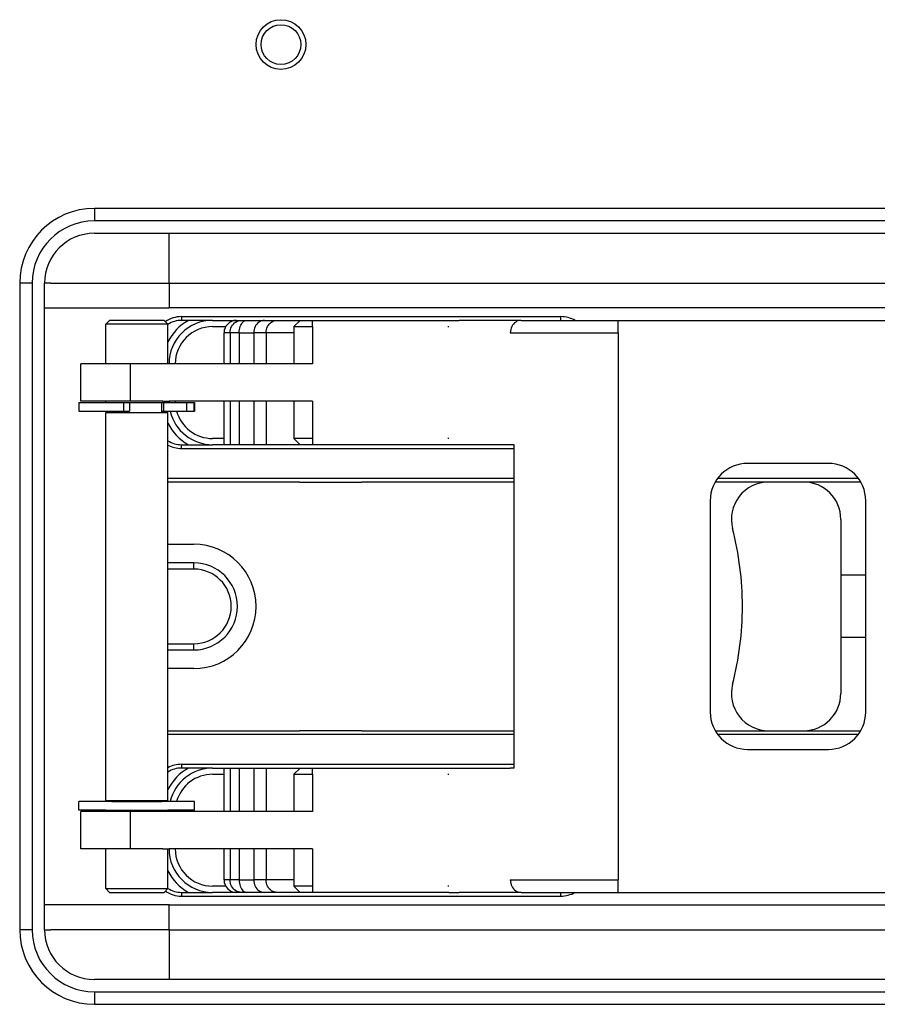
# Model space of a CAD drawing. Extents: x -1765 to 4890, y -3431 to 1272.
# Tile 82 of 111: x 899 to 968, y -1651 to -1572. Entities that reach past the tile are written whole.
import ezdxf

# ---------------------------------------------------------------- set-up
doc = ezdxf.new("R2010")
doc.units = 0
doc.layers.get('0').update_dxf_attribs({"linetype": 'CONTINUOUS'})

# ---------------------------------------------------------------- blocks, each defined once
blk = doc.blocks.new('Z_STAGE_PLATE__494', base_point=(1059, -1648.879))
at = {"color": 1, "linetype": 'CONTINUOUS'}
for p, q in [((905, -1588.879), (911, -1588.879)), ((911, -1588.879), (921.5, -1588.879)), ((911, -1592.879), (911, -1588.879)), ((921.5, -1588.879), (923.5, -1588.879)), ((923.5, -1588.879), (924, -1588.879)), ((924, -1588.879), (924.5, -1588.879)), ((924.5, -1588.879), (926.5, -1588.879)), ((926.5, -1588.879), (953, -1588.879)), ((953, -1588.879), (955, -1588.879)), ((955, -1588.879), (956, -1588.879)), ((956, -1588.879), (958, -1588.879)), ((958, -1588.879), (1002, -1588.879)), ((901, -1594.879), (901, -1592.879)), ((901.5, -1592.879), (901, -1592.879)), ((901.5, -1592.879), (911, -1592.879)), ((911, -1592.879), (911, -1594.879)), ((911, -1592.879), (921.5, -1592.879)), ((921.5, -1592.879), (922, -1592.879)), ((922, -1592.879), (926, -1592.879)), ((926, -1592.879), (926.437, -1592.879)), ((926.437, -1592.879), (926.5, -1592.879)), ((926.5, -1592.879), (953, -1592.879)), ((953, -1592.879), (953.5, -1592.879)), ((953.5, -1592.879), (957.5, -1592.879)), ((957.5, -1592.879), (957.937, -1592.879)), ((957.937, -1592.879), (958, -1592.879)), ((958, -1592.879), (1002, -1592.879)), ((901, -1594.879), (911, -1594.879)), ((901, -1642.879), (901, -1594.879)), ((1049, -1594.879), (911, -1594.879)), ((912, -1595.579), (912, -1595.879)), ((912, -1595.579), (942.5, -1595.579)), ((914.5, -1595.879), (912, -1595.879)), ((914.5, -1595.879), (916.423, -1595.879)), ((916.423, -1595.879), (916.836, -1595.879)), ((916.836, -1595.879), (917.243, -1595.879)), ((917.243, -1595.879), (918.674, -1595.879)), ((918.674, -1595.879), (919.674, -1595.879)), ((919.674, -1595.879), (921.545, -1595.879)), ((921.545, -1595.879), (922.545, -1595.879)), ((922.545, -1595.879), (926.504, -1595.879)), ((926.504, -1595.879), (927.5, -1595.879)), ((927.5, -1595.879), (933.412, -1595.879)), ((933.412, -1595.879), (933.5, -1595.879)), ((933.5, -1595.879), (934.33, -1595.879)), ((939.3, -1595.879), (934.33, -1595.879)), ((939.3, -1595.879), (942.5, -1595.879)), ((942.5, -1595.879), (942.5, -1595.579)), ((912, -1606.179), (912, -1605.879)), ((912, -1605.879), (914.5, -1605.879)), ((912, -1606.179), (938.741, -1606.179)), ((915.423, -1605.879), (914.5, -1605.879)), ((915.908, -1605.879), (915.423, -1605.879)), ((916.638, -1605.879), (915.908, -1605.879)), ((917.808, -1605.879), (916.638, -1605.879)), ((918.808, -1605.879), (917.808, -1605.879)), ((921.545, -1605.879), (918.808, -1605.879)), ((922.545, -1605.879), (921.545, -1605.879)), ((927.004, -1605.879), (922.545, -1605.879)), ((928, -1605.879), (927.004, -1605.879)), ((933.412, -1605.879), (928, -1605.879)), ((933.464, -1605.879), (933.412, -1605.879)), ((933.5, -1605.879), (933.464, -1605.879)), ((938.434, -1605.879), (933.5, -1605.879)), ((938.741, -1605.879), (938.434, -1605.879)), ((910.912, -1608.579), (938.741, -1608.579)), ((913.995, -1608.879), (910.912, -1608.879)), ((921.5, -1608.879), (913.995, -1608.879)), ((921.5, -1608.879), (926.5, -1608.879)), ((938.741, -1608.879), (926.5, -1608.879)), ((955.5, -1608.879), (954.902, -1608.879)), ((955.1, -1608.579), (966.4, -1608.579)), ((959.198, -1608.879), (955.5, -1608.879)), ((962, -1608.879), (959.198, -1608.879)), ((966.598, -1608.879), (962, -1608.879)), ((910.912, -1628.879), (914.095, -1628.879)), ((938.741, -1629.179), (910.912, -1629.179)), ((914.095, -1628.879), (921.5, -1628.879)), ((926.5, -1628.879), (921.5, -1628.879)), ((926.5, -1628.879), (938.741, -1628.879)), ((954.902, -1628.879), (956, -1628.879)), ((966.4, -1629.179), (955.1, -1629.179)), ((956, -1628.879), (959.198, -1628.879)), ((959.198, -1628.879), (962, -1628.879)), ((962, -1628.879), (966.598, -1628.879)), ((912, -1631.579), (912, -1631.879)), ((912, -1631.579), (938.741, -1631.579)), ((914.5, -1631.879), (912, -1631.879)), ((914.5, -1631.879), (915.423, -1631.879)), ((915.423, -1631.879), (915.908, -1631.879)), ((915.908, -1631.879), (916.638, -1631.879)), ((916.638, -1631.879), (917.808, -1631.879)), ((917.808, -1631.879), (918.808, -1631.879)), ((918.808, -1631.879), (921.545, -1631.879)), ((921.545, -1631.879), (922.545, -1631.879)), ((922.545, -1631.879), (927.004, -1631.879)), ((927.004, -1631.879), (928, -1631.879)), ((928, -1631.879), (933.412, -1631.879)), ((933.412, -1631.879), (933.464, -1631.879)), ((933.464, -1631.879), (933.5, -1631.879)), ((933.5, -1631.879), (938.434, -1631.879)), ((938.741, -1631.879), (938.434, -1631.879)), ((912, -1641.879), (912, -1642.179)), ((912, -1641.879), (914.5, -1641.879)), ((912, -1642.179), (942.5, -1642.179)), ((916.423, -1641.879), (914.5, -1641.879)), ((916.836, -1641.879), (916.423, -1641.879)), ((917.243, -1641.879), (916.836, -1641.879)), ((918.674, -1641.879), (917.243, -1641.879)), ((919.674, -1641.879), (918.674, -1641.879)), ((921.545, -1641.879), (919.674, -1641.879)), ((922.545, -1641.879), (921.545, -1641.879)), ((926.504, -1641.879), (922.545, -1641.879)), ((927.5, -1641.879), (926.504, -1641.879)), ((933.412, -1641.879), (927.5, -1641.879)), ((933.5, -1641.879), (933.412, -1641.879)), ((933.5, -1641.879), (934.33, -1641.879)), ((939.3, -1641.879), (934.33, -1641.879)), ((939.3, -1641.879), (942.5, -1641.879)), ((942.5, -1642.179), (942.5, -1641.879)), ((911, -1642.879), (901, -1642.879)), ((901, -1644.879), (901, -1642.879)), ((911, -1642.879), (1049, -1642.879)), ((911, -1644.879), (911, -1642.879)), ((901, -1644.879), (901.5, -1644.879)), ((911, -1644.879), (901.5, -1644.879)), ((911, -1644.879), (911, -1648.879)), ((911, -1644.879), (921.5, -1644.879)), ((921.5, -1644.879), (922, -1644.879)), ((922, -1644.879), (926, -1644.879)), ((926, -1644.879), (926.5, -1644.879)), ((926.5, -1644.879), (953, -1644.879)), ((953, -1644.879), (953.5, -1644.879)), ((953.5, -1644.879), (957.5, -1644.879)), ((957.5, -1644.879), (958, -1644.879)), ((958, -1644.879), (1002, -1644.879)), ((911, -1648.879), (905, -1648.879)), ((921.5, -1648.879), (911, -1648.879)), ((923.5, -1648.879), (921.5, -1648.879)), ((924, -1648.879), (923.5, -1648.879)), ((924.5, -1648.879), (924, -1648.879)), ((926.5, -1648.879), (924.5, -1648.879)), ((953, -1648.879), (926.5, -1648.879)), ((955, -1648.879), (953, -1648.879)), ((956, -1648.879), (955, -1648.879)), ((958, -1648.879), (956, -1648.879)), ((1002, -1648.879), (958, -1648.879))]:
    blk.add_line(p, q, dxfattribs=at)
for centre, radius, start, end in [((905, -1592.879), 4, 90, 180), ((912, -1597.879), 2.3, 90, 124.16325), ((912, -1597.879), 2, 90, 122.97197), ((942.5, -1597.879), 2.3, 60.40815, 90), ((912, -1603.879), 2, -122.97197, -90), ((912, -1603.879), 2.3, -118.24497, -90), ((912, -1633.879), 2.3, 90, 118.24497), ((912, -1633.879), 2, 90, 122.97197), ((912, -1639.879), 2.3, -124.16325, -90), ((912, -1639.879), 2, -122.97197, -90), ((942.5, -1639.879), 2.3, -90, -60.40815), ((905, -1644.879), 4, 180, -90)]:
    blk.add_arc(centre, radius, start, end, dxfattribs=at)
blk = doc.blocks.new('PIN_E7018-23703_1__495', base_point=(1038.5, -1648.879))
at = {"color": 1, "linetype": 'CONTINUOUS'}
for p, q in [((1033.5, -1644.879), (1034, -1644.879)), ((1034, -1644.879), (1038, -1644.879)), ((1038, -1644.879), (1038.5, -1644.879)), ((1035.5, -1648.879), (1033.5, -1648.879)), ((1038.5, -1648.879), (1036.5, -1648.879))]:
    blk.add_line(p, q, dxfattribs=at)
blk = doc.blocks.new('PIN_E7018-23703_2__496', base_point=(1007, -1648.879))
at = {"color": 1, "linetype": 'CONTINUOUS'}
for p, q in [((1002, -1644.879), (1002.5, -1644.879)), ((1002.5, -1644.879), (1006.5, -1644.879)), ((1006.5, -1644.879), (1007, -1644.879)), ((1004, -1648.879), (1002, -1648.879)), ((1007, -1648.879), (1005, -1648.879))]:
    blk.add_line(p, q, dxfattribs=at)
blk = doc.blocks.new('PIN_E7018-23703_3__497', base_point=(958, -1648.879))
at = {"color": 1, "linetype": 'CONTINUOUS'}
for p, q in [((953, -1644.879), (953.5, -1644.879)), ((953.5, -1644.879), (957.5, -1644.879)), ((957.5, -1644.879), (958, -1644.879)), ((955, -1648.879), (953, -1648.879)), ((958, -1648.879), (956, -1648.879))]:
    blk.add_line(p, q, dxfattribs=at)
blk = doc.blocks.new('PIN_E7018-23703_4__498', base_point=(926.5, -1648.879))
at = {"color": 1, "linetype": 'CONTINUOUS'}
for p, q in [((921.5, -1644.879), (922, -1644.879)), ((922, -1644.879), (926, -1644.879)), ((926, -1644.879), (926.5, -1644.879)), ((923.5, -1648.879), (921.5, -1648.879)), ((926.5, -1648.879), (924.5, -1648.879))]:
    blk.add_line(p, q, dxfattribs=at)
blk = doc.blocks.new('PIN_E7018-23703_6__499', base_point=(958, -1612.379))
at = {"color": 1, "linetype": 'CONTINUOUS'}
for p, q in [((953, -1588.879), (955, -1588.879)), ((956, -1588.879), (958, -1588.879)), ((953, -1592.879), (953.5, -1592.879)), ((953.5, -1592.879), (957.5, -1592.879)), ((957.5, -1592.879), (957.937, -1592.879)), ((957.937, -1592.879), (958, -1592.879))]:
    blk.add_line(p, q, dxfattribs=at)
blk = doc.blocks.new('PIN_E7018-23703_7__500', base_point=(1007, -1592.879))
at = {"color": 1, "linetype": 'CONTINUOUS'}
for p, q in [((1002, -1588.879), (1004, -1588.879)), ((1005, -1588.879), (1007, -1588.879)), ((1002, -1592.879), (1002.5, -1592.879)), ((1002.5, -1592.879), (1006.5, -1592.879)), ((1006.5, -1592.879), (1006.937, -1592.879)), ((1006.937, -1592.879), (1007, -1592.879))]:
    blk.add_line(p, q, dxfattribs=at)
blk = doc.blocks.new('PIN_E7018-23703_8__501', base_point=(1038.5, -1592.879))
at = {"color": 1, "linetype": 'CONTINUOUS'}
for p, q in [((1033.5, -1588.879), (1035.5, -1588.879)), ((1036.5, -1588.879), (1038.5, -1588.879)), ((1033.5, -1592.879), (1034, -1592.879)), ((1034, -1592.879), (1038, -1592.879)), ((1038, -1592.879), (1038.437, -1592.879)), ((1038.437, -1592.879), (1038.5, -1592.879))]:
    blk.add_line(p, q, dxfattribs=at)
blk = doc.blocks.new('PIN_E7018-23703_5__502', base_point=(926.5, -1592.879))
at = {"color": 1, "linetype": 'CONTINUOUS'}
for p, q in [((921.5, -1588.879), (923.5, -1588.879)), ((924.5, -1588.879), (926.5, -1588.879)), ((921.5, -1592.879), (922, -1592.879)), ((922, -1592.879), (926, -1592.879)), ((926, -1592.879), (926.437, -1592.879)), ((926.437, -1592.879), (926.5, -1592.879))]:
    blk.add_line(p, q, dxfattribs=at)
blk = doc.blocks.new('LATCHPINS__503', base_point=(1038.5, -1648.879))
for name, p in [('PIN_E7018-23703_5__502', (926.5, -1592.879)), ('PIN_E7018-23703_6__499', (958, -1612.379)), ('PIN_E7018-23703_7__500', (1007, -1592.879)), ('PIN_E7018-23703_8__501', (1038.5, -1592.879)), ('PIN_E7018-23703_4__498', (926.5, -1648.879)), ('PIN_E7018-23703_3__497', (958, -1648.879)), ('PIN_E7018-23703_2__496', (1007, -1648.879)), ('PIN_E7018-23703_1__495', (1038.5, -1648.879))]:
    blk.add_blockref(name, p)
blk = doc.blocks.new('RETAIN_RING_DIN6799-4__504', base_point=(913.062, -1635.279))
at = {"color": 1, "linetype": 'CONTINUOUS'}
for p, q in [((906.412, -1634.579), (903.762, -1634.579)), ((903.762, -1635.279), (903.762, -1634.579)), ((906.412, -1634.579), (910.412, -1634.579)), ((913.062, -1634.579), (910.412, -1634.579)), ((913.062, -1635.279), (913.062, -1634.579)), ((905.912, -1635.279), (903.762, -1635.279)), ((905.912, -1635.279), (905.969, -1635.279)), ((905.969, -1635.279), (906.154, -1635.279)), ((906.154, -1635.279), (906.252, -1635.279)), ((906.252, -1635.279), (906.412, -1635.279)), ((906.412, -1635.279), (906.437, -1635.279)), ((906.437, -1635.279), (906.719, -1635.279)), ((906.719, -1635.279), (906.757, -1635.279)), ((906.757, -1635.279), (910.066, -1635.279)), ((910.066, -1635.279), (910.104, -1635.279)), ((910.104, -1635.279), (910.386, -1635.279)), ((910.386, -1635.279), (910.412, -1635.279)), ((910.412, -1635.279), (910.571, -1635.279)), ((910.571, -1635.279), (910.669, -1635.279)), ((910.669, -1635.279), (910.854, -1635.279)), ((910.854, -1635.279), (910.912, -1635.279)), ((913.062, -1635.279), (910.912, -1635.279))]:
    blk.add_line(p, q, dxfattribs=at)
blk = doc.blocks.new('RAIL_E7018-23701_2__505', base_point=(1024.912, -1605.879))
at = {"color": 1, "linetype": 'CONTINUOUS'}
for p, q in [((921.045, -1596.379), (921.545, -1595.879)), ((921.545, -1595.879), (922.545, -1595.879)), ((922.545, -1596.379), (922.545, -1595.879)), ((922.545, -1595.879), (926.504, -1595.879)), ((926.504, -1595.879), (927.5, -1595.879)), ((927.5, -1595.879), (933.412, -1595.879)), ((933.412, -1595.879), (933.5, -1595.879)), ((933.5, -1595.879), (934.33, -1595.879)), ((939.3, -1595.879), (934.33, -1595.879)), ((939.3, -1595.879), (942.5, -1595.879)), ((942.5, -1595.879), (947.094, -1595.879)), ((947.094, -1595.879), (995.412, -1595.879)), ((995.412, -1595.879), (1006.278, -1595.879)), ((1006.278, -1595.879), (1007.278, -1595.879)), ((921.045, -1596.379), (921.045, -1599.379)), ((921.045, -1596.379), (922.545, -1596.379)), ((922.545, -1596.379), (922.545, -1599.379)), ((933.412, -1596.379), (933.5, -1596.379)), ((907.912, -1599.379), (903.912, -1599.379)), ((903.912, -1602.379), (903.912, -1599.379)), ((907.912, -1602.379), (907.912, -1599.379)), ((910.5, -1599.379), (907.912, -1599.379)), ((911, -1599.379), (910.5, -1599.379)), ((911.5, -1599.379), (911, -1599.379)), ((921.045, -1599.379), (911.5, -1599.379)), ((922.545, -1599.379), (921.045, -1599.379)), ((1020.912, -1599.379), (1020.712, -1599.379)), ((1022.5, -1599.379), (1020.912, -1599.379)), ((1020.912, -1599.583), (1020.912, -1599.379)), ((1023, -1599.379), (1022.5, -1599.379)), ((1023.5, -1599.379), (1023, -1599.379)), ((1024.912, -1599.379), (1023.5, -1599.379)), ((1024.912, -1602.379), (1024.912, -1599.379)), ((907.912, -1602.379), (903.912, -1602.379)), ((910.5, -1602.379), (907.912, -1602.379)), ((910.5, -1602.379), (911, -1602.379)), ((911.5, -1602.379), (911, -1602.379)), ((921.045, -1602.379), (911.5, -1602.379)), ((922.545, -1602.379), (921.045, -1602.379)), ((921.045, -1602.379), (921.045, -1605.379)), ((922.545, -1602.379), (922.545, -1605.379)), ((1022.907, -1602.379), (1023, -1602.379)), ((1023.5, -1602.379), (1023, -1602.379)), ((1024.912, -1602.379), (1023.5, -1602.379)), ((922.545, -1605.379), (921.045, -1605.379)), ((921.045, -1605.379), (921.545, -1605.879)), ((922.545, -1605.379), (922.545, -1605.879)), ((933.5, -1605.379), (933.412, -1605.379)), ((972.884, -1605.379), (987.026, -1605.379)), ((922.545, -1605.879), (921.545, -1605.879)), ((927.004, -1605.879), (922.545, -1605.879)), ((928, -1605.879), (927.004, -1605.879)), ((933.412, -1605.879), (928, -1605.879)), ((933.464, -1605.879), (933.412, -1605.879)), ((933.5, -1605.879), (933.464, -1605.879)), ((938.434, -1605.879), (933.5, -1605.879)), ((938.741, -1605.879), (938.434, -1605.879)), ((987.183, -1605.879), (972.726, -1605.879))]:
    blk.add_line(p, q, dxfattribs=at)
blk = doc.blocks.new('RAIL_E7018-23701_1__506', base_point=(1024.912, -1641.879))
at = {"color": 1, "linetype": 'CONTINUOUS'}
for p, q in [((921.045, -1632.379), (921.545, -1631.879)), ((921.545, -1631.879), (922.545, -1631.879)), ((922.545, -1631.879), (927.004, -1631.879)), ((922.545, -1632.379), (922.545, -1631.879)), ((927.004, -1631.879), (928, -1631.879)), ((928, -1631.879), (933.412, -1631.879)), ((933.412, -1631.879), (933.464, -1631.879)), ((933.464, -1631.879), (933.5, -1631.879)), ((933.5, -1631.879), (938.434, -1631.879)), ((938.741, -1631.879), (938.434, -1631.879)), ((987.183, -1631.879), (972.726, -1631.879)), ((921.045, -1632.379), (921.045, -1635.379)), ((921.045, -1632.379), (922.545, -1632.379)), ((922.545, -1632.379), (922.545, -1635.379)), ((933.412, -1632.379), (933.5, -1632.379)), ((987.026, -1632.379), (972.884, -1632.379)), ((903.912, -1638.379), (903.912, -1635.379)), ((907.912, -1635.379), (903.912, -1635.379)), ((910.5, -1635.379), (907.912, -1635.379)), ((907.912, -1638.379), (907.912, -1635.379)), ((911, -1635.379), (910.5, -1635.379)), ((911.5, -1635.379), (911, -1635.379)), ((921.045, -1635.379), (911.5, -1635.379)), ((922.545, -1635.379), (921.045, -1635.379)), ((1023, -1635.379), (1022.907, -1635.379)), ((1023.5, -1635.379), (1023, -1635.379)), ((1024.912, -1635.379), (1023.5, -1635.379)), ((1024.912, -1638.379), (1024.912, -1635.379)), ((1020.912, -1638.379), (1020.912, -1638.175)), ((907.912, -1638.379), (903.912, -1638.379)), ((910.5, -1638.379), (907.912, -1638.379)), ((910.5, -1638.379), (911, -1638.379)), ((911.5, -1638.379), (911, -1638.379)), ((921.045, -1638.379), (911.5, -1638.379)), ((921.045, -1638.379), (921.045, -1641.379)), ((922.545, -1638.379), (921.045, -1638.379)), ((922.545, -1638.379), (922.545, -1641.379)), ((1020.912, -1638.379), (1020.712, -1638.379)), ((1022.5, -1638.379), (1020.912, -1638.379)), ((1022.5, -1638.379), (1023, -1638.379)), ((1023.5, -1638.379), (1023, -1638.379)), ((1024.912, -1638.379), (1023.5, -1638.379)), ((922.545, -1641.379), (921.045, -1641.379)), ((921.045, -1641.379), (921.545, -1641.879)), ((922.545, -1641.379), (922.545, -1641.879)), ((933.5, -1641.379), (933.412, -1641.379)), ((922.545, -1641.879), (921.545, -1641.879)), ((926.504, -1641.879), (922.545, -1641.879)), ((927.5, -1641.879), (926.504, -1641.879)), ((933.412, -1641.879), (927.5, -1641.879)), ((933.5, -1641.879), (933.412, -1641.879)), ((933.5, -1641.879), (934.33, -1641.879)), ((939.3, -1641.879), (934.33, -1641.879)), ((939.3, -1641.879), (942.5, -1641.879)), ((942.5, -1641.879), (947.094, -1641.879)), ((947.094, -1641.879), (995.412, -1641.879)), ((995.412, -1641.879), (1006.278, -1641.879)), ((1006.278, -1641.879), (1007.278, -1641.879))]:
    blk.add_line(p, q, dxfattribs=at)
blk = doc.blocks.new('RETAIN_RING_DIN6799-4__507', base_point=(913.062, -1603.179))
at = {"color": 1, "linetype": 'CONTINUOUS'}
for p, q in [((903.762, -1602.479), (905.912, -1602.479)), ((903.762, -1602.479), (903.762, -1603.179)), ((905.912, -1602.479), (906.412, -1602.479)), ((906.412, -1602.479), (906.431, -1602.479)), ((906.431, -1602.479), (906.734, -1602.479)), ((906.734, -1602.479), (906.997, -1602.479)), ((906.997, -1602.479), (907.255, -1602.479)), ((907.255, -1602.479), (907.346, -1602.479)), ((907.346, -1602.479), (907.382, -1602.479)), ((907.346, -1602.479), (907.346, -1603.179)), ((907.382, -1602.479), (907.487, -1602.479)), ((907.487, -1602.479), (907.504, -1602.479)), ((907.504, -1602.479), (907.665, -1602.479)), ((907.665, -1602.479), (907.838, -1602.479)), ((907.838, -1602.479), (909.839, -1602.479)), ((907.838, -1602.479), (907.838, -1603.179)), ((909.839, -1602.479), (909.903, -1602.479)), ((909.903, -1602.479), (909.93, -1602.479)), ((909.93, -1602.479), (910.034, -1602.479)), ((910.034, -1602.479), (910.411, -1602.479)), ((910.411, -1602.479), (910.412, -1602.479)), ((910.412, -1602.479), (910.548, -1602.479)), ((910.548, -1602.479), (910.912, -1602.479)), ((910.548, -1602.479), (910.548, -1603.179)), ((910.912, -1602.479), (912.411, -1602.479)), ((912.411, -1602.479), (912.411, -1603.179)), ((912.411, -1602.479), (912.985, -1602.479)), ((912.985, -1602.479), (912.985, -1603.179)), ((912.985, -1602.479), (913.062, -1602.479)), ((913.062, -1602.479), (913.062, -1603.179)), ((903.762, -1603.179), (906.412, -1603.179)), ((906.412, -1603.179), (907.346, -1603.179)), ((907.346, -1603.179), (907.838, -1603.179)), ((910.412, -1603.179), (910.548, -1603.179)), ((910.548, -1603.179), (912.411, -1603.179)), ((912.411, -1603.179), (912.985, -1603.179)), ((912.985, -1603.179), (913.062, -1603.179))]:
    blk.add_line(p, q, dxfattribs=at)
blk = doc.blocks.new('PIN_E7018-23702_2__512', base_point=(910.912, -1641.879))
at = {"color": 1, "linetype": 'CONTINUOUS'}
for p, q in [((905.912, -1596.179), (906.212, -1595.879)), ((905.912, -1599.379), (905.912, -1596.179)), ((910.912, -1596.179), (905.912, -1596.179)), ((910.612, -1595.879), (906.212, -1595.879)), ((910.912, -1596.179), (910.612, -1595.879)), ((910.912, -1599.379), (910.912, -1596.179)), ((905.912, -1602.479), (905.912, -1602.379)), ((905.912, -1602.479), (906.412, -1602.479)), ((906.412, -1602.479), (906.431, -1602.479)), ((906.431, -1602.479), (906.734, -1602.479)), ((906.734, -1602.479), (906.997, -1602.479)), ((906.997, -1602.479), (907.255, -1602.479)), ((907.255, -1602.479), (907.346, -1602.479)), ((907.346, -1602.479), (907.382, -1602.479)), ((907.382, -1602.479), (907.487, -1602.479)), ((907.487, -1602.479), (907.504, -1602.479)), ((907.504, -1602.479), (907.665, -1602.479)), ((907.665, -1602.479), (907.838, -1602.479)), ((907.838, -1602.479), (909.839, -1602.479)), ((909.839, -1602.479), (909.903, -1602.479)), ((909.903, -1602.479), (909.93, -1602.479)), ((909.93, -1602.479), (910.034, -1602.479)), ((910.034, -1602.479), (910.411, -1602.479)), ((910.411, -1602.479), (910.412, -1602.479)), ((910.412, -1602.479), (910.548, -1602.479)), ((910.412, -1603.279), (910.412, -1602.479)), ((910.548, -1602.479), (910.912, -1602.479)), ((910.912, -1602.479), (910.912, -1602.379)), ((905.912, -1634.479), (905.912, -1603.279)), ((905.912, -1603.279), (906.412, -1603.279)), ((906.412, -1603.279), (906.412, -1603.179)), ((906.412, -1603.279), (910.412, -1603.279)), ((910.412, -1603.279), (910.912, -1603.279)), ((910.912, -1634.479), (910.912, -1603.279)), ((905.912, -1634.479), (906.412, -1634.479)), ((906.412, -1634.479), (910.412, -1634.479)), ((906.412, -1634.579), (906.412, -1634.479)), ((910.412, -1634.479), (910.912, -1634.479)), ((910.412, -1634.579), (910.412, -1634.479)), ((905.912, -1635.279), (905.969, -1635.279)), ((905.912, -1635.379), (905.912, -1635.279)), ((905.969, -1635.279), (906.154, -1635.279)), ((906.154, -1635.279), (906.252, -1635.279)), ((906.252, -1635.279), (906.412, -1635.279)), ((906.412, -1635.279), (906.437, -1635.279)), ((906.437, -1635.279), (906.719, -1635.279)), ((906.719, -1635.279), (906.757, -1635.279)), ((906.757, -1635.279), (910.066, -1635.279)), ((910.066, -1635.279), (910.104, -1635.279)), ((910.104, -1635.279), (910.386, -1635.279)), ((910.386, -1635.279), (910.412, -1635.279)), ((910.412, -1635.279), (910.571, -1635.279)), ((910.571, -1635.279), (910.669, -1635.279)), ((910.669, -1635.279), (910.854, -1635.279)), ((910.854, -1635.279), (910.912, -1635.279)), ((910.912, -1635.379), (910.912, -1635.279)), ((905.912, -1641.579), (905.912, -1638.379)), ((910.912, -1641.579), (910.912, -1638.379)), ((905.912, -1641.579), (910.912, -1641.579)), ((905.912, -1641.579), (906.212, -1641.879)), ((906.212, -1641.879), (910.612, -1641.879)), ((910.912, -1641.579), (910.612, -1641.879))]:
    blk.add_line(p, q, dxfattribs=at)
blk = doc.blocks.new('LEVER_E7018-25001__513', base_point=(1024.241, -1641.879))
at = {"color": 1, "linetype": 'CONTINUOUS'}
for p, q in [((916.423, -1595.879), (916.836, -1595.879)), ((916.836, -1595.879), (917.243, -1595.879)), ((917.243, -1595.879), (918.674, -1595.879)), ((918.674, -1595.879), (919.674, -1595.879)), ((919.674, -1595.879), (921.545, -1595.879)), ((921.545, -1595.879), (922.545, -1595.879)), ((922.545, -1595.879), (926.504, -1595.879)), ((926.504, -1595.879), (927.5, -1595.879)), ((927.5, -1595.879), (933.412, -1595.879)), ((933.412, -1595.879), (933.5, -1595.879)), ((933.5, -1595.879), (934.33, -1595.879)), ((939.3, -1595.879), (934.33, -1595.879)), ((939.3, -1595.879), (942.5, -1595.879)), ((942.5, -1595.879), (947.094, -1595.879)), ((947.094, -1595.879), (995.412, -1595.879)), ((947.094, -1596.879), (947.094, -1595.879)), ((995.412, -1595.879), (1006.278, -1595.879)), ((1006.278, -1595.879), (1007.278, -1595.879)), ((1007.278, -1595.879), (1012.241, -1595.879)), ((915.908, -1596.879), (915.423, -1596.879)), ((915.423, -1599.379), (915.423, -1596.879)), ((916.638, -1596.879), (915.908, -1596.879)), ((915.908, -1596.879), (915.908, -1599.379)), ((916.638, -1596.879), (917.808, -1596.879)), ((916.638, -1596.879), (916.638, -1599.379)), ((918.808, -1596.879), (917.808, -1596.879)), ((917.808, -1596.879), (917.808, -1599.379)), ((921.045, -1596.879), (918.808, -1596.879)), ((918.808, -1596.879), (918.808, -1599.379)), ((938.434, -1596.879), (947.094, -1596.879)), ((947.094, -1596.879), (947.094, -1640.879)), ((915.423, -1605.879), (915.423, -1602.379)), ((915.908, -1602.379), (915.908, -1605.879)), ((916.638, -1602.379), (916.638, -1605.879)), ((917.808, -1602.379), (917.808, -1605.879)), ((918.808, -1602.379), (918.808, -1605.879)), ((915.908, -1605.879), (915.423, -1605.879)), ((916.638, -1605.879), (915.908, -1605.879)), ((917.808, -1605.879), (916.638, -1605.879)), ((918.808, -1605.879), (917.808, -1605.879)), ((921.545, -1605.879), (918.808, -1605.879)), ((922.545, -1605.879), (921.545, -1605.879)), ((927.004, -1605.879), (922.545, -1605.879)), ((928, -1605.879), (927.004, -1605.879)), ((933.412, -1605.879), (928, -1605.879)), ((933.464, -1605.879), (933.412, -1605.879)), ((933.5, -1605.879), (933.464, -1605.879)), ((938.434, -1605.879), (933.5, -1605.879)), ((938.741, -1605.879), (938.434, -1605.879)), ((938.741, -1631.879), (938.741, -1605.879)), ((964, -1607.379), (957.5, -1607.379)), ((1002.409, -1607.379), (995.909, -1607.379)), ((1024.241, -1629.879), (1024.241, -1607.879)), ((954.5, -1610.379), (954.5, -1627.379)), ((967, -1627.379), (967, -1610.379)), ((992.909, -1627.379), (992.909, -1610.379)), ((1005.409, -1627.379), (1005.409, -1610.379)), ((957.5, -1630.379), (964, -1630.379)), ((995.909, -1630.379), (1002.409, -1630.379)), ((915.423, -1635.379), (915.423, -1631.879)), ((915.423, -1631.879), (915.908, -1631.879)), ((915.908, -1631.879), (915.908, -1635.379)), ((915.908, -1631.879), (916.638, -1631.879)), ((916.638, -1631.879), (916.638, -1635.379)), ((916.638, -1631.879), (917.808, -1631.879)), ((917.808, -1631.879), (917.808, -1635.379)), ((917.808, -1631.879), (918.808, -1631.879)), ((918.808, -1631.879), (918.808, -1635.379)), ((918.808, -1631.879), (921.545, -1631.879)), ((921.545, -1631.879), (922.545, -1631.879)), ((922.545, -1631.879), (927.004, -1631.879)), ((927.004, -1631.879), (928, -1631.879)), ((928, -1631.879), (933.412, -1631.879)), ((933.412, -1631.879), (933.464, -1631.879)), ((933.464, -1631.879), (933.5, -1631.879)), ((933.5, -1631.879), (938.434, -1631.879)), ((938.741, -1631.879), (938.434, -1631.879)), ((915.423, -1640.879), (915.423, -1638.379)), ((915.908, -1638.379), (915.908, -1640.879)), ((916.638, -1638.379), (916.638, -1640.879)), ((917.808, -1638.379), (917.808, -1640.879)), ((918.808, -1638.379), (918.808, -1640.879)), ((915.908, -1640.879), (915.423, -1640.879)), ((916.638, -1640.879), (915.908, -1640.879)), ((916.638, -1640.879), (917.808, -1640.879)), ((918.808, -1640.879), (917.808, -1640.879)), ((921.045, -1640.879), (918.808, -1640.879)), ((938.434, -1640.879), (947.094, -1640.879)), ((947.094, -1641.879), (947.094, -1640.879)), ((916.836, -1641.879), (916.423, -1641.879)), ((917.243, -1641.879), (916.836, -1641.879)), ((918.674, -1641.879), (917.243, -1641.879)), ((919.674, -1641.879), (918.674, -1641.879)), ((921.545, -1641.879), (919.674, -1641.879)), ((922.545, -1641.879), (921.545, -1641.879)), ((926.504, -1641.879), (922.545, -1641.879)), ((927.5, -1641.879), (926.504, -1641.879)), ((933.412, -1641.879), (927.5, -1641.879)), ((933.5, -1641.879), (933.412, -1641.879)), ((933.5, -1641.879), (934.33, -1641.879)), ((939.3, -1641.879), (934.33, -1641.879)), ((939.3, -1641.879), (942.5, -1641.879)), ((942.5, -1641.879), (947.094, -1641.879)), ((947.094, -1641.879), (995.412, -1641.879)), ((995.412, -1641.879), (1006.278, -1641.879)), ((1006.278, -1641.879), (1007.278, -1641.879)), ((1007.278, -1641.879), (1012.241, -1641.879))]:
    blk.add_line(p, q, dxfattribs=at)
for centre in [(979.955, -1607.879), (979.955, -1629.879)]:
    blk.add_circle(centre, 7.5, dxfattribs=at)
for centre, radius, start, end in [((916.423, -1596.879), 1, 90, 180), ((1012.241, -1607.879), 12, 0, 90), ((957.5, -1610.379), 3, 90, 180), ((964, -1610.379), 3, 0, 90), ((995.909, -1610.379), 3, 90, 180), ((1002.409, -1610.379), 3, 0, 90), ((957.5, -1627.379), 3, 180, -90), ((964, -1627.379), 3, -90, 0), ((995.909, -1627.379), 3, 180, -90), ((1002.409, -1627.379), 3, -90, 0), ((1012.241, -1629.879), 12, -90, 0), ((916.423, -1640.879), 1, 180, -90)]:
    blk.add_arc(centre, radius, start, end, dxfattribs=at)
for points in [[(915.908, -1596.879), (915.908, -1596.703), (915.951, -1596.531), (916.114, -1596.227), (916.231, -1596.101), (916.513, -1595.925), (916.673, -1595.879), (916.836, -1595.879)], [(916.638, -1596.879), (916.638, -1596.703), (916.666, -1596.531), (916.772, -1596.227), (916.848, -1596.101), (917.033, -1595.925), (917.137, -1595.879), (917.243, -1595.879)], [(918.674, -1595.879), (918.522, -1595.879), (918.373, -1595.925), (918.109, -1596.101), (918, -1596.227), (917.848, -1596.531), (917.808, -1596.703), (917.808, -1596.879)], [(918.808, -1596.879), (918.808, -1596.703), (918.848, -1596.531), (919, -1596.227), (919.109, -1596.101), (919.373, -1595.925), (919.522, -1595.879), (919.674, -1595.879)], [(939.3, -1595.879), (939.148, -1595.879), (938.998, -1595.925), (938.735, -1596.101), (938.626, -1596.227), (938.474, -1596.531), (938.434, -1596.703), (938.434, -1596.879)], [(916.836, -1641.879), (916.673, -1641.879), (916.513, -1641.833), (916.231, -1641.657), (916.114, -1641.531), (915.951, -1641.227), (915.908, -1641.054), (915.908, -1640.879)], [(916.638, -1640.879), (916.638, -1641.054), (916.666, -1641.227), (916.772, -1641.531), (916.848, -1641.657), (917.033, -1641.833), (917.137, -1641.879), (917.243, -1641.879)], [(917.808, -1640.879), (917.808, -1641.054), (917.848, -1641.227), (918, -1641.531), (918.109, -1641.657), (918.373, -1641.833), (918.522, -1641.879), (918.674, -1641.879)], [(919.674, -1641.879), (919.522, -1641.879), (919.373, -1641.833), (919.109, -1641.657), (919, -1641.531), (918.848, -1641.227), (918.808, -1641.054), (918.808, -1640.879)], [(938.434, -1640.879), (938.434, -1641.054), (938.474, -1641.227), (938.626, -1641.531), (938.735, -1641.657), (938.998, -1641.833), (939.148, -1641.879), (939.3, -1641.879)]]:
    blk.add_open_spline(points, degree=3, knots=[0, 0, 0, 0, 1, 1, 2, 2, 3, 3, 3, 3], dxfattribs=at)
blk = doc.blocks.new('CLAMP_ASSY__514', base_point=(1045.215, -1641.879))
for name, p in [('RAIL_E7018-23701_2__505', (1024.912, -1605.879)), ('PIN_E7018-23702_2__512', (910.912, -1641.879)), ('LEVER_E7018-25001__513', (1024.241, -1641.879)), ('RETAIN_RING_DIN6799-4__507', (913.062, -1603.179)), ('RAIL_E7018-23701_1__506', (1024.912, -1641.879)), ('RETAIN_RING_DIN6799-4__504', (913.062, -1635.279))]:
    blk.add_blockref(name, p)
blk = doc.blocks.new('LATCH_E7018-21201_2__516', base_point=(965, -1628.879))
at = {"color": 1, "linetype": 'CONTINUOUS'}
for p, q in [((913.995, -1608.879), (910.912, -1608.879)), ((921.5, -1608.879), (913.995, -1608.879)), ((921.5, -1608.879), (926.5, -1608.879)), ((938.741, -1608.879), (926.5, -1608.879)), ((955.5, -1608.879), (954.902, -1608.879)), ((959.198, -1608.879), (955.5, -1608.879)), ((962, -1608.879), (959.198, -1608.879)), ((965, -1611.879), (965, -1625.879)), ((910.912, -1613.879), (913, -1613.879)), ((913, -1615.379), (910.912, -1615.379)), ((913, -1615.879), (910.912, -1615.879)), ((913, -1615.879), (913, -1615.379)), ((910.912, -1621.879), (913, -1621.879)), ((910.912, -1622.379), (913, -1622.379)), ((913, -1622.379), (913, -1621.879)), ((913, -1623.879), (910.912, -1623.879)), ((910.912, -1628.879), (914.095, -1628.879)), ((914.095, -1628.879), (921.5, -1628.879)), ((926.5, -1628.879), (921.5, -1628.879)), ((926.5, -1628.879), (938.741, -1628.879)), ((954.902, -1628.879), (956, -1628.879)), ((956, -1628.879), (959.198, -1628.879)), ((959.198, -1628.879), (962, -1628.879))]:
    blk.add_line(p, q, dxfattribs=at)
for centre, radius, start, end in [((959.198, -1611.879), 3, 90, -165.52249), ((962, -1611.879), 3, 0, 90), ((932.087, -1618.879), 25, 0, 14.47751), ((913, -1618.879), 5, -90, 90), ((913, -1618.879), 3.5, -90, 90), ((913, -1618.879), 3, -90, 90), ((932.087, -1618.879), 25, -14.47751, 0), ((959.198, -1625.879), 3, 165.52249, -90), ((962, -1625.879), 3, -90, 0)]:
    blk.add_arc(centre, radius, start, end, dxfattribs=at)
blk = doc.blocks.new('DOWEL_PIN_5X50_DIN6325_517', base_point=(995, -1621.379))
at = {"color": 1, "linetype": 'CONTINUOUS'}
for p, q in [((967, -1616.379), (965, -1616.379)), ((995, -1616.379), (992.909, -1616.379)), ((967, -1621.379), (965, -1621.379)), ((995, -1621.379), (992.909, -1621.379))]:
    blk.add_line(p, q, dxfattribs=at)
blk = doc.blocks.new('LOCK_ASSY__518', base_point=(1053, -1628.879))
for name, p in [('LATCH_E7018-21201_2__516', (965, -1628.879)), ('DOWEL_PIN_5X50_DIN6325_517', (995, -1621.379))]:
    blk.add_blockref(name, p)
blk = doc.blocks.new('Z-STAGE_ASSY__519', base_point=(1059, -1648.879))
for name, p in [('Z_STAGE_PLATE__494', (1059, -1648.879)), ('LATCHPINS__503', (1038.5, -1648.879)), ('CLAMP_ASSY__514', (1045.215, -1641.879)), ('LOCK_ASSY__518', (1053, -1628.879))]:
    blk.add_blockref(name, p)
blk = doc.blocks.new('PLATE_E7018-27702__520', base_point=(1059, -1648.879))
at = {"color": 1, "linetype": 'CONTINUOUS'}
for p, q in [((905, -1588.879), (911, -1588.879)), ((911, -1588.879), (921.5, -1588.879)), ((921.5, -1588.879), (923.5, -1588.879)), ((923.5, -1588.879), (924, -1588.879)), ((924, -1588.879), (924.5, -1588.879)), ((924.5, -1588.879), (926.5, -1588.879)), ((926.5, -1588.879), (953, -1588.879)), ((953, -1588.879), (955, -1588.879)), ((955, -1588.879), (956, -1588.879)), ((956, -1588.879), (958, -1588.879)), ((958, -1588.879), (1002, -1588.879)), ((901, -1594.879), (901, -1592.879)), ((901.5, -1592.879), (901, -1592.879)), ((901, -1642.879), (901, -1594.879)), ((914.5, -1595.879), (916.423, -1595.879)), ((916.423, -1595.879), (916.836, -1595.879)), ((916.836, -1595.879), (917.243, -1595.879)), ((917.243, -1595.879), (918.674, -1595.879)), ((918.674, -1595.879), (919.674, -1595.879)), ((919.674, -1595.879), (921.545, -1595.879)), ((921.545, -1595.879), (922.545, -1595.879)), ((922.545, -1595.879), (926.504, -1595.879)), ((926.504, -1595.879), (927.5, -1595.879)), ((927.5, -1595.879), (933.412, -1595.879)), ((933.412, -1595.879), (933.5, -1595.879)), ((914.5, -1596.379), (915.557, -1596.379)), ((921.045, -1596.379), (922.545, -1596.379)), ((933.412, -1596.379), (933.5, -1596.379)), ((911, -1599.379), (910.5, -1599.379)), ((910.5, -1602.379), (911, -1602.379)), ((915.423, -1605.379), (914.5, -1605.379)), ((922.545, -1605.379), (921.045, -1605.379)), ((933.5, -1605.379), (933.412, -1605.379)), ((915.423, -1605.879), (914.5, -1605.879)), ((915.908, -1605.879), (915.423, -1605.879)), ((916.638, -1605.879), (915.908, -1605.879)), ((917.808, -1605.879), (916.638, -1605.879)), ((918.808, -1605.879), (917.808, -1605.879)), ((921.545, -1605.879), (918.808, -1605.879)), ((922.545, -1605.879), (921.545, -1605.879)), ((927.004, -1605.879), (922.545, -1605.879)), ((928, -1605.879), (927.004, -1605.879)), ((933.412, -1605.879), (928, -1605.879)), ((933.464, -1605.879), (933.412, -1605.879)), ((933.5, -1605.879), (933.464, -1605.879)), ((914.5, -1631.879), (915.423, -1631.879)), ((915.423, -1631.879), (915.908, -1631.879)), ((915.908, -1631.879), (916.638, -1631.879)), ((916.638, -1631.879), (917.808, -1631.879)), ((917.808, -1631.879), (918.808, -1631.879)), ((918.808, -1631.879), (921.545, -1631.879)), ((921.545, -1631.879), (922.545, -1631.879)), ((922.545, -1631.879), (927.004, -1631.879)), ((927.004, -1631.879), (928, -1631.879)), ((928, -1631.879), (933.412, -1631.879)), ((933.412, -1631.879), (933.464, -1631.879)), ((933.464, -1631.879), (933.5, -1631.879)), ((914.5, -1632.379), (915.423, -1632.379)), ((921.045, -1632.379), (922.545, -1632.379)), ((933.412, -1632.379), (933.5, -1632.379)), ((911, -1635.379), (910.5, -1635.379)), ((910.5, -1638.379), (911, -1638.379)), ((915.557, -1641.379), (914.5, -1641.379)), ((922.545, -1641.379), (921.045, -1641.379)), ((933.5, -1641.379), (933.412, -1641.379)), ((916.423, -1641.879), (914.5, -1641.879)), ((916.836, -1641.879), (916.423, -1641.879)), ((917.243, -1641.879), (916.836, -1641.879)), ((918.674, -1641.879), (917.243, -1641.879)), ((919.674, -1641.879), (918.674, -1641.879)), ((921.545, -1641.879), (919.674, -1641.879)), ((922.545, -1641.879), (921.545, -1641.879)), ((926.504, -1641.879), (922.545, -1641.879)), ((927.5, -1641.879), (926.504, -1641.879)), ((933.412, -1641.879), (927.5, -1641.879)), ((933.5, -1641.879), (933.412, -1641.879)), ((901, -1644.879), (901, -1642.879)), ((901, -1644.879), (901.5, -1644.879)), ((911, -1648.879), (905, -1648.879)), ((921.5, -1648.879), (911, -1648.879)), ((923.5, -1648.879), (921.5, -1648.879)), ((924, -1648.879), (923.5, -1648.879)), ((924.5, -1648.879), (924, -1648.879)), ((926.5, -1648.879), (924.5, -1648.879)), ((953, -1648.879), (926.5, -1648.879)), ((955, -1648.879), (953, -1648.879)), ((956, -1648.879), (955, -1648.879)), ((958, -1648.879), (956, -1648.879)), ((1002, -1648.879), (958, -1648.879))]:
    blk.add_line(p, q, dxfattribs=at)
for centre, radius, start, end in [((905, -1592.879), 4, 90, 180), ((914.5, -1599.379), 4, 118.95502, 153.78131), ((914.5, -1599.379), 3.5, 90, 180), ((914.5, -1599.379), 3, 90, 180), ((914.5, -1602.379), 3.5, 180, -178.36275), ((914.5, -1602.379), 3, 180, -178.08979), ((914.5, -1602.379), 4, -168.46304, -166.99712), ((914.5, -1602.379), 3.5, -166.78702, -90), ((914.5, -1602.379), 3, -164.53399, -90), ((914.5, -1602.379), 4, -153.78131, -118.95502), ((914.5, -1635.379), 4, 118.95502, 153.78131), ((914.5, -1635.379), 3.5, 90, 166.78702), ((914.5, -1635.379), 3, 90, 164.53399), ((914.5, -1635.379), 4, 166.99712, 168.46304), ((914.5, -1635.379), 3.5, 178.36275, 180), ((914.5, -1635.379), 3, 178.08979, 180), ((914.5, -1638.379), 3.5, 180, -90), ((914.5, -1638.379), 3, 180, -90), ((914.5, -1638.379), 4, -153.78131, -118.95502), ((905, -1644.879), 4, 180, -90)]:
    blk.add_arc(centre, radius, start, end, dxfattribs=at)
blk = doc.blocks.new('NEEDLE_BEARING_0509_3__521', base_point=(1039.5, -1641.379))
at = {"color": 1, "linetype": 'CONTINUOUS'}
blk.add_line((1039.5, -1641.379), (1032.5, -1641.379), dxfattribs=at)
blk = doc.blocks.new('NEEDLE_BEARING_0509_4__522', base_point=(927.5, -1605.379))
at = {"color": 1, "linetype": 'CONTINUOUS'}
for p, q in [((921.045, -1596.379), (922.545, -1596.379)), ((922.545, -1605.379), (921.045, -1605.379))]:
    blk.add_line(p, q, dxfattribs=at)
blk = doc.blocks.new('NEEDLE_BEARING_0509_1__523', base_point=(1039.5, -1596.379))
at = {"color": 1, "linetype": 'CONTINUOUS'}
blk.add_line((1032.5, -1596.379), (1039.5, -1596.379), dxfattribs=at)
blk = doc.blocks.new('DOWEL_PIN_5X22DIN6325__524', base_point=(1038.5, -1608.879))
at = {"color": 1, "linetype": 'CONTINUOUS'}
blk.add_line((1033.5, -1608.879), (1038.5, -1608.879), dxfattribs=at)
blk = doc.blocks.new('DOWEL_PIN_5X22DIN6325__525', base_point=(1038.5, -1628.879))
at = {"color": 1, "linetype": 'CONTINUOUS'}
blk.add_line((1038.5, -1628.879), (1033.5, -1628.879), dxfattribs=at)
blk = doc.blocks.new('DOWEL_PIN_5X22DIN6325__526', base_point=(926.5, -1608.879))
at = {"color": 1, "linetype": 'CONTINUOUS'}
blk.add_line((921.5, -1608.879), (926.5, -1608.879), dxfattribs=at)
blk = doc.blocks.new('NEEDLE_BEARING_0509_2__527', base_point=(927.5, -1641.379))
at = {"color": 1, "linetype": 'CONTINUOUS'}
for p, q in [((921.045, -1632.379), (922.545, -1632.379)), ((922.545, -1641.379), (921.045, -1641.379))]:
    blk.add_line(p, q, dxfattribs=at)
blk = doc.blocks.new('DOWEL_PIN_5X22DIN6325__528', base_point=(926.5, -1628.879))
at = {"color": 1, "linetype": 'CONTINUOUS'}
blk.add_line((926.5, -1628.879), (921.5, -1628.879), dxfattribs=at)
blk = doc.blocks.new('BEARING_PARTS__529', base_point=(1039.5, -1641.379))
for name, p in [('NEEDLE_BEARING_0509_4__522', (927.5, -1605.379)), ('NEEDLE_BEARING_0509_1__523', (1039.5, -1596.379)), ('DOWEL_PIN_5X22DIN6325__526', (926.5, -1608.879)), ('DOWEL_PIN_5X22DIN6325__524', (1038.5, -1608.879)), ('DOWEL_PIN_5X22DIN6325__528', (926.5, -1628.879)), ('DOWEL_PIN_5X22DIN6325__525', (1038.5, -1628.879)), ('NEEDLE_BEARING_0509_2__527', (927.5, -1641.379)), ('NEEDLE_BEARING_0509_3__521', (1039.5, -1641.379))]:
    blk.add_blockref(name, p)
blk = doc.blocks.new('PLATE_ASSY_E7018-67702_530', base_point=(1059, -1648.879))
for name, p in [('PLATE_E7018-27702__520', (1059, -1648.879)), ('BEARING_PARTS__529', (1039.5, -1641.379))]:
    blk.add_blockref(name, p)
blk = doc.blocks.new('E7018FA_ASSY_1__531', base_point=(1059, -1648.879))
for name in ['Z-STAGE_ASSY__519', 'PLATE_ASSY_E7018-67702_530']:
    blk.add_blockref(name, (1059, -1648.879))
blk = doc.blocks.new('E7018FA__532', base_point=(1059, -1588.879))
blk.add_blockref('E7018FA_ASSY_1__531', (1059, -1648.879))
blk = doc.blocks.new('BUSHING_E7018-21701_1__591', base_point=(918, -1613.879))
at = {"color": 1, "linetype": 'CONTINUOUS'}
blk.add_arc((913, -1618.879), 5, -90, 90, dxfattribs=at)
blk = doc.blocks.new('BUSHINGS_POGOTOWER__592', base_point=(1051.5, -1613.879))
blk.add_blockref('BUSHING_E7018-21701_1__591', (918, -1613.879))
blk = doc.blocks.new('SMALLPARTS__593', base_point=(1230.3, -1381.879))
blk.add_blockref('BUSHINGS_POGOTOWER__592', (1051.5, -1613.879))
blk = doc.blocks.new('E7018-24101__594', base_point=(1216.8, -1421.879))
at = {"color": 1, "linetype": 'CONTINUOUS'}
for p, q in [((1055, -1586.879), (905, -1586.879)), ((905, -1586.879), (905, -1587.879)), ((1055, -1587.879), (905, -1587.879)), ((899, -1592.879), (899, -1644.879)), ((900, -1592.879), (899, -1592.879)), ((900, -1592.879), (900, -1644.879)), ((900, -1644.879), (899, -1644.879)), ((905, -1649.879), (1055, -1649.879)), ((905, -1649.879), (905, -1650.879)), ((905, -1650.879), (1055, -1650.879))]:
    blk.add_line(p, q, dxfattribs=at)
for radius in [2, 1.6]:
    blk.add_circle((920, -1573.699), radius, dxfattribs=at)
for centre, radius, start, end in [((905, -1592.879), 6, 90, 180), ((905, -1592.879), 5, 90, 180), ((905, -1644.879), 6, 180, -90), ((905, -1644.879), 5, 180, -90)]:
    blk.add_arc(centre, radius, start, end, dxfattribs=at)
blk = doc.blocks.new('E7018-64101__595', base_point=(1230.3, -1381.879))
for name, p in [('SMALLPARTS__593', (1230.3, -1381.879)), ('E7018-24101__594', (1216.8, -1421.879))]:
    blk.add_blockref(name, p)
blk = doc.blocks.new('STIFF_ASSY_DUTBD__596', base_point=(1230.3, -1381.879))
blk.add_blockref('E7018-64101__595', (1230.3, -1381.879))
blk = doc.blocks.new('A1__597', base_point=(1230.3, -1381.879))
for name, p in [('STIFF_ASSY_DUTBD__596', (1230.3, -1381.879)), ('E7018FA__532', (1059, -1588.879))]:
    blk.add_blockref(name, p)
blk = doc.blocks.new('FRONT1__598', base_point=(1232.362, -1381.879))
blk.add_blockref('A1__597', (1230.3, -1381.879))
blk = doc.blocks.new('L1__599', base_point=(1232.362, -1381.879))
blk.add_blockref('FRONT1__598', (1232.362, -1381.879))

msp = doc.modelspace()

# ---------------------------------------------------------------- block references
msp.add_blockref('L1__599', (1232.362, -1381.879))

doc.saveas('drawing.dxf')
